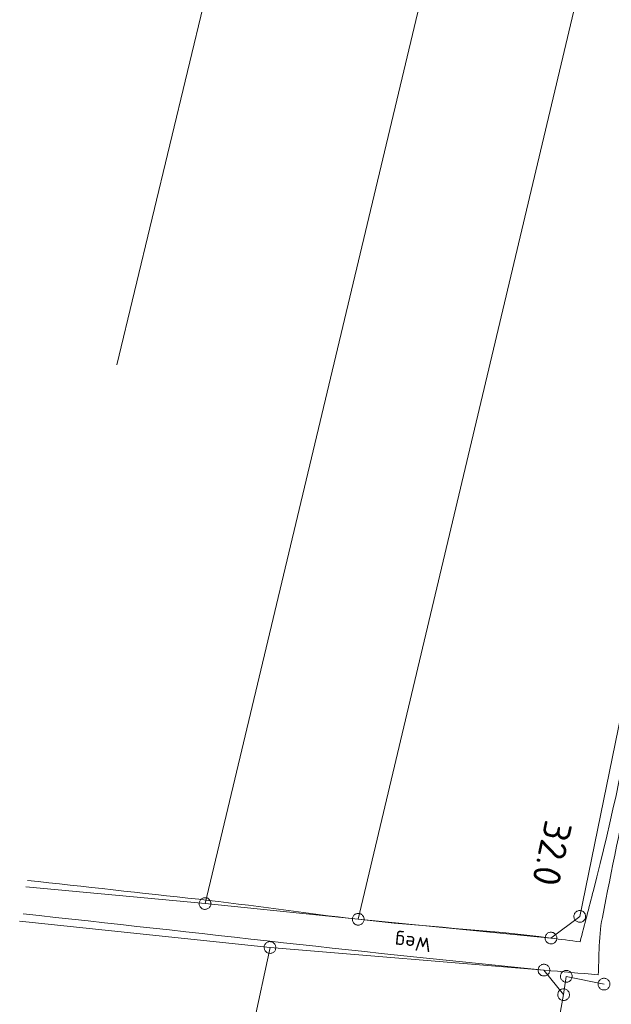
# Model space of a CAD drawing. Header units: metres. Extents: x 3425540 to 3446143, y 5432760 to 5444637.
# Tile 61 of 256: x 3435701 to 3435776, y 5439244 to 5439369. Entities that reach past the tile are written whole.
import ezdxf
from ezdxf.enums import TextEntityAlignment as Align

# ---------------------------------------------------------------- set-up
doc = ezdxf.new("R2010")
doc.units = ezdxf.units.M
for name, color, linetype, lineweight in [('B_Bestand', 9, 'Continuous', 18), ('B_Flurgrenzen', 9, 'Continuous', 18), ('B_Kilometrierung', 9, 'Continuous', 25)]:
    doc.layers.add(name, color=color, linetype=linetype, lineweight=lineweight)
doc.styles.get("Standard").update_dxf_attribs({"font": 'isocpeur.ttf'})

msp = doc.modelspace()

# ---------------------------------------------------------------- linework, layer by layer
at = {"layer": 'B_Bestand'}
for points, knots in [([(3435772.28, 5439251.59), (3435772.85, 5439253.77), (3435773.41, 5439255.96), (3435773.98, 5439258.15), (3435778.73, 5439276.48), (3435781.66, 5439295.23), (3435785.28, 5439313.81), (3435787.12, 5439323.28), (3435788.81, 5439332.79), (3435790.7, 5439342.25), (3435793.65, 5439357.01), (3435797.37, 5439371.62), (3435800.32, 5439386.39), (3435802.09, 5439395.27), (3435803.77, 5439404.16), (3435805.44, 5439413.06), (3435807.44, 5439423.71), (3435809.29, 5439434.4), (3435811.26, 5439445.06), (3435813.63, 5439457.84), (3435816.96, 5439470.33), (3435819.56, 5439483.18), (3435819.85, 5439484.63), (3435820.19, 5439486.09), (3435820.08, 5439487.55), (3435819.99, 5439488.85), (3435819.85, 5439490.15), (3435819.72, 5439491.45), (3435819.61, 5439492.56), (3435819.5, 5439493.66), (3435819.39, 5439494.77), (3435819.31, 5439495.51), (3435819.4, 5439496.27), (3435819.38, 5439497.02), (3435819.38, 5439497.09), (3435819.4, 5439497.23), (3435819.33, 5439497.24), (3435813.47, 5439497.92), (3435807.6, 5439498.37), (3435801.74, 5439498.93), (3435795.41, 5439499.53), (3435789.09, 5439500.14), (3435782.76, 5439500.74), (3435773.89, 5439501.58), (3435765.02, 5439502.37), (3435756.14, 5439503.08), (3435752.24, 5439503.39), (3435748.34, 5439503.7), (3435744.44, 5439504.01)], [0, 0, 0, 0, 0.020804, 0.020804, 0.020804, 0.19519, 0.19519, 0.19519, 0.284059, 0.284059, 0.284059, 0.422749, 0.422749, 0.422749, 0.506134, 0.506134, 0.506134, 0.605991, 0.605991, 0.605991, 0.725766, 0.725766, 0.725766, 0.739285, 0.739285, 0.739285, 0.751304, 0.751304, 0.751304, 0.761539, 0.761539, 0.761539, 0.768444, 0.768444, 0.768444, 0.769142, 0.769142, 0.769142, 0.823373, 0.823373, 0.823373, 0.881924, 0.881924, 0.881924, 0.963963, 0.963963, 0.963963, 1, 1, 1, 1]), ([(3435827.75, 5439496.14), (3435826.17, 5439496.36), (3435824.59, 5439496.58), (3435823.02, 5439496.81), (3435822.43, 5439496.89), (3435821.83, 5439497.09), (3435821.25, 5439497), (3435821.16, 5439496.99), (3435821.14, 5439496.85), (3435821.14, 5439496.77), (3435821.17, 5439495.97), (3435821.23, 5439495.17), (3435821.32, 5439494.37), (3435821.53, 5439492.67), (3435821.78, 5439490.97), (3435821.98, 5439489.26), (3435822.1, 5439488.24), (3435822.33, 5439487.2), (3435822.16, 5439486.19), (3435821.91, 5439484.7), (3435821.57, 5439483.22), (3435821.26, 5439481.74), (3435818.25, 5439467.66), (3435815.01, 5439453.63), (3435812.18, 5439439.52), (3435810.53, 5439431.24), (3435809.15, 5439422.9), (3435807.56, 5439414.61), (3435804.89, 5439400.65), (3435802.17, 5439386.69), (3435799.35, 5439372.76), (3435796.72, 5439359.73), (3435793.43, 5439346.84), (3435790.81, 5439333.81), (3435789.03, 5439324.95), (3435787.59, 5439316.02), (3435785.79, 5439307.16), (3435783.47, 5439295.71), (3435781.11, 5439284.27), (3435778.77, 5439272.83), (3435777.54, 5439266.79), (3435776.31, 5439260.75), (3435775.12, 5439254.7), (3435774.85, 5439253.34), (3435774.74, 5439251.95), (3435774.7, 5439250.56), (3435774.67, 5439249.51), (3435774.63, 5439248.45), (3435774.6, 5439247.4)], [0, 0, 0, 0, 0.018294, 0.018294, 0.018294, 0.02513, 0.02513, 0.02513, 0.026123, 0.026123, 0.026123, 0.035322, 0.035322, 0.035322, 0.055078, 0.055078, 0.055078, 0.066873, 0.066873, 0.066873, 0.084241, 0.084241, 0.084241, 0.249713, 0.249713, 0.249713, 0.34677, 0.34677, 0.34677, 0.510155, 0.510155, 0.510155, 0.662933, 0.662933, 0.662933, 0.766813, 0.766813, 0.766813, 0.90109, 0.90109, 0.90109, 0.971937, 0.971937, 0.971937, 0.987865, 0.987865, 0.987865, 1, 1, 1, 1]), ([(3435776, 5439140.26), (3435779.27, 5439156.32), (3435782.55, 5439172.38), (3435785.82, 5439188.44), (3435790.16, 5439209.78), (3435795.57, 5439230.89), (3435800.69, 5439252.06), (3435804.74, 5439268.81), (3435808.95, 5439285.52), (3435813.08, 5439302.25), (3435813.1, 5439302.32), (3435813.1, 5439302.39), (3435813.12, 5439302.45), (3435813.21, 5439302.64), (3435813.5, 5439302.27), (3435813.69, 5439302.21), (3435829.34, 5439298.08), (3435844.98, 5439293.94), (3435860.62, 5439289.81)], [0, 0, 0, 0, 0.228077, 0.228077, 0.228077, 0.531192, 0.531192, 0.531192, 0.771024, 0.771024, 0.771024, 0.771966, 0.771966, 0.771966, 0.774822, 0.774822, 0.774822, 1, 1, 1, 1]), ([(3435772.28, 5439251.59), (3435771.05, 5439251.75), (3435769.81, 5439251.91), (3435768.57, 5439252.07), (3435760.41, 5439253.14), (3435752.17, 5439253.51), (3435744, 5439254.46), (3435737.22, 5439255.25), (3435730.46, 5439256.27), (3435723.67, 5439257.01), (3435716.39, 5439257.82), (3435709.11, 5439258.62), (3435701.84, 5439259.42)], [0, 0, 0, 0, 0.052795, 0.052795, 0.052795, 0.401043, 0.401043, 0.401043, 0.69015, 0.69015, 0.69015, 1, 1, 1, 1]), ([(3435701.28, 5439255.16), (3435723.41, 5439252.77), (3435745.52, 5439250.13), (3435767.67, 5439247.99), (3435769.98, 5439247.77), (3435772.29, 5439247.59), (3435774.6, 5439247.4)], [0, 0, 0, 0, 0.905706, 0.905706, 0.905706, 1, 1, 1, 1])]:
    msp.add_open_spline(points, degree=3, knots=knots, dxfattribs=at)
at = {"layer": 'B_Flurgrenzen'}
for p, q in [((3435756.14, 5439503.08), (3435713.23, 5439325.15)), ((3435724.48, 5439256.47), (3435782.76, 5439500.74)), ((3435801.99, 5439498.88), (3435744, 5439254.46)), ((3435772.24, 5439254.84), (3435795.29, 5439367.58)), ((3435701.62, 5439258.61), (3435724.48, 5439256.47)), ((3435724.48, 5439256.47), (3435744, 5439254.46)), ((3435744, 5439254.46), (3435768.57, 5439252.07)), ((3435768.57, 5439252.07), (3435772.24, 5439254.84)), ((3435732.76, 5439250.87), (3435700.85, 5439254.24)), ((3435732.76, 5439250.87), (3435712.17, 5439154.38)), ((3435767.67, 5439247.99), (3435732.76, 5439250.87)), ((3435770.18, 5439244.86), (3435767.67, 5439247.99)), ((3435770.18, 5439244.86), (3435770.52, 5439247.19)), ((3435770.52, 5439247.19), (3435775.33, 5439246.2)), ((3435760.72, 5439193.55), (3435770.18, 5439244.86))]:
    msp.add_line(p, q, dxfattribs=at)
for points in [[(3435724.83, 5439257.14), (3435724.75, 5439257.18), (3435724.66, 5439257.2), (3435724.56, 5439257.22), (3435724.47, 5439257.22), (3435724.38, 5439257.21), (3435724.28, 5439257.19), (3435724.19, 5439257.17), (3435724.11, 5439257.12), (3435724.03, 5439257.07), (3435723.96, 5439257.01), (3435723.9, 5439256.94), (3435723.85, 5439256.86), (3435723.8, 5439256.78), (3435723.77, 5439256.69), (3435723.75, 5439256.6), (3435723.73, 5439256.51), (3435723.74, 5439256.41), (3435723.75, 5439256.32), (3435723.77, 5439256.23), (3435723.81, 5439256.15), (3435723.86, 5439256.06), (3435723.91, 5439255.99), (3435723.98, 5439255.92), (3435724.05, 5439255.86), (3435724.13, 5439255.81), (3435724.22, 5439255.77), (3435724.3, 5439255.75), (3435724.4, 5439255.73), (3435724.49, 5439255.73), (3435724.59, 5439255.74), (3435724.68, 5439255.75), (3435724.77, 5439255.78), (3435724.85, 5439255.82), (3435724.93, 5439255.87), (3435725, 5439255.94), (3435725.06, 5439256.01), (3435725.12, 5439256.08), (3435725.16, 5439256.17), (3435725.2, 5439256.26), (3435725.22, 5439256.35), (3435725.23, 5439256.44), (3435725.23, 5439256.53), (3435725.22, 5439256.63), (3435725.19, 5439256.71), (3435725.15, 5439256.8), (3435725.11, 5439256.88), (3435725.05, 5439256.96), (3435724.98, 5439257.03), (3435724.91, 5439257.09), (3435724.83, 5439257.14)], [(3435743.85, 5439253.73), (3435743.95, 5439253.71), (3435744.04, 5439253.71), (3435744.13, 5439253.72), (3435744.22, 5439253.75), (3435744.31, 5439253.78), (3435744.4, 5439253.83), (3435744.47, 5439253.88), (3435744.54, 5439253.94), (3435744.6, 5439254.01), (3435744.65, 5439254.09), (3435744.69, 5439254.18), (3435744.72, 5439254.27), (3435744.74, 5439254.36), (3435744.75, 5439254.45), (3435744.74, 5439254.54), (3435744.73, 5439254.64), (3435744.7, 5439254.73), (3435744.66, 5439254.81), (3435744.61, 5439254.89), (3435744.55, 5439254.96), (3435744.49, 5439255.03), (3435744.41, 5439255.09), (3435744.33, 5439255.14), (3435744.24, 5439255.17), (3435744.15, 5439255.2), (3435744.06, 5439255.21), (3435743.97, 5439255.21), (3435743.87, 5439255.2), (3435743.78, 5439255.18), (3435743.69, 5439255.14), (3435743.61, 5439255.1), (3435743.53, 5439255.05), (3435743.46, 5439254.98), (3435743.4, 5439254.91), (3435743.35, 5439254.83), (3435743.31, 5439254.75), (3435743.28, 5439254.66), (3435743.26, 5439254.56), (3435743.26, 5439254.47), (3435743.26, 5439254.38), (3435743.27, 5439254.29), (3435743.3, 5439254.19), (3435743.34, 5439254.11), (3435743.39, 5439254.03), (3435743.45, 5439253.96), (3435743.52, 5439253.89), (3435743.59, 5439253.83), (3435743.68, 5439253.79), (3435743.76, 5439253.75), (3435743.85, 5439253.73)], [(3435772.93, 5439254.54), (3435772.96, 5439254.63), (3435772.98, 5439254.72), (3435772.99, 5439254.81), (3435772.98, 5439254.91), (3435772.97, 5439255), (3435772.94, 5439255.09), (3435772.91, 5439255.18), (3435772.86, 5439255.26), (3435772.8, 5439255.33), (3435772.73, 5439255.4), (3435772.66, 5439255.45), (3435772.58, 5439255.5), (3435772.49, 5439255.54), (3435772.4, 5439255.56), (3435772.31, 5439255.58), (3435772.22, 5439255.59), (3435772.12, 5439255.58), (3435772.03, 5439255.56), (3435771.94, 5439255.52), (3435771.86, 5439255.48), (3435771.78, 5439255.43), (3435771.71, 5439255.37), (3435771.64, 5439255.29), (3435771.59, 5439255.22), (3435771.55, 5439255.13), (3435771.52, 5439255.04), (3435771.5, 5439254.96), (3435771.49, 5439254.86), (3435771.49, 5439254.76), (3435771.51, 5439254.67), (3435771.54, 5439254.58), (3435771.57, 5439254.49), (3435771.62, 5439254.41), (3435771.68, 5439254.34), (3435771.75, 5439254.28), (3435771.82, 5439254.22), (3435771.9, 5439254.17), (3435771.99, 5439254.13), (3435772.08, 5439254.11), (3435772.17, 5439254.09), (3435772.26, 5439254.09), (3435772.36, 5439254.1), (3435772.45, 5439254.11), (3435772.53, 5439254.15), (3435772.62, 5439254.2), (3435772.7, 5439254.25), (3435772.77, 5439254.3), (3435772.83, 5439254.38), (3435772.89, 5439254.45), (3435772.93, 5439254.54)], [(3435768.99, 5439252.69), (3435768.91, 5439252.74), (3435768.83, 5439252.77), (3435768.73, 5439252.8), (3435768.64, 5439252.82), (3435768.55, 5439252.82), (3435768.45, 5439252.81), (3435768.36, 5439252.79), (3435768.28, 5439252.76), (3435768.19, 5439252.72), (3435768.12, 5439252.66), (3435768.05, 5439252.6), (3435767.98, 5439252.53), (3435767.93, 5439252.45), (3435767.89, 5439252.37), (3435767.86, 5439252.28), (3435767.83, 5439252.19), (3435767.82, 5439252.1), (3435767.82, 5439252), (3435767.84, 5439251.91), (3435767.87, 5439251.82), (3435767.91, 5439251.73), (3435767.95, 5439251.65), (3435768.01, 5439251.57), (3435768.07, 5439251.51), (3435768.15, 5439251.45), (3435768.23, 5439251.4), (3435768.31, 5439251.37), (3435768.41, 5439251.34), (3435768.5, 5439251.33), (3435768.59, 5439251.33), (3435768.69, 5439251.33), (3435768.78, 5439251.35), (3435768.87, 5439251.38), (3435768.95, 5439251.43), (3435769.03, 5439251.48), (3435769.1, 5439251.54), (3435769.16, 5439251.61), (3435769.21, 5439251.69), (3435769.26, 5439251.78), (3435769.29, 5439251.86), (3435769.31, 5439251.95), (3435769.32, 5439252.05), (3435769.32, 5439252.14), (3435769.3, 5439252.23), (3435769.27, 5439252.32), (3435769.24, 5439252.41), (3435769.19, 5439252.49), (3435769.13, 5439252.57), (3435769.07, 5439252.63), (3435768.99, 5439252.69)], [(3435732.36, 5439251.5), (3435732.28, 5439251.45), (3435732.22, 5439251.39), (3435732.15, 5439251.31), (3435732.11, 5439251.23), (3435732.07, 5439251.15), (3435732.03, 5439251.06), (3435732.01, 5439250.97), (3435732.01, 5439250.87), (3435732.01, 5439250.78), (3435732.04, 5439250.69), (3435732.06, 5439250.6), (3435732.1, 5439250.51), (3435732.15, 5439250.43), (3435732.21, 5439250.36), (3435732.28, 5439250.3), (3435732.35, 5439250.24), (3435732.43, 5439250.19), (3435732.52, 5439250.16), (3435732.61, 5439250.14), (3435732.71, 5439250.13), (3435732.8, 5439250.12), (3435732.89, 5439250.13), (3435732.99, 5439250.16), (3435733.07, 5439250.19), (3435733.16, 5439250.23), (3435733.23, 5439250.29), (3435733.3, 5439250.35), (3435733.36, 5439250.42), (3435733.41, 5439250.5), (3435733.45, 5439250.59), (3435733.48, 5439250.68), (3435733.5, 5439250.77), (3435733.51, 5439250.86), (3435733.5, 5439250.96), (3435733.48, 5439251.05), (3435733.45, 5439251.14), (3435733.41, 5439251.22), (3435733.36, 5439251.3), (3435733.3, 5439251.38), (3435733.24, 5439251.44), (3435733.17, 5439251.5), (3435733.08, 5439251.54), (3435733, 5439251.58), (3435732.91, 5439251.6), (3435732.81, 5439251.61), (3435732.72, 5439251.62), (3435732.62, 5439251.61), (3435732.53, 5439251.58), (3435732.44, 5439251.55), (3435732.36, 5439251.5)], [(3435767.75, 5439248.74), (3435767.66, 5439248.74), (3435767.57, 5439248.73), (3435767.47, 5439248.71), (3435767.38, 5439248.68), (3435767.3, 5439248.63), (3435767.22, 5439248.58), (3435767.15, 5439248.52), (3435767.09, 5439248.45), (3435767.03, 5439248.38), (3435766.99, 5439248.29), (3435766.96, 5439248.21), (3435766.94, 5439248.11), (3435766.93, 5439248.02), (3435766.93, 5439247.92), (3435766.95, 5439247.83), (3435766.97, 5439247.74), (3435767, 5439247.65), (3435767.05, 5439247.57), (3435767.11, 5439247.5), (3435767.18, 5439247.43), (3435767.25, 5439247.37), (3435767.33, 5439247.32), (3435767.42, 5439247.29), (3435767.5, 5439247.26), (3435767.6, 5439247.24), (3435767.69, 5439247.24), (3435767.78, 5439247.25), (3435767.88, 5439247.27), (3435767.97, 5439247.3), (3435768.05, 5439247.35), (3435768.13, 5439247.4), (3435768.2, 5439247.45), (3435768.26, 5439247.53), (3435768.32, 5439247.6), (3435768.36, 5439247.69), (3435768.39, 5439247.77), (3435768.41, 5439247.87), (3435768.42, 5439247.96), (3435768.42, 5439248.06), (3435768.4, 5439248.15), (3435768.38, 5439248.24), (3435768.34, 5439248.32), (3435768.3, 5439248.41), (3435768.24, 5439248.48), (3435768.17, 5439248.54), (3435768.1, 5439248.6), (3435768.02, 5439248.65), (3435767.93, 5439248.69), (3435767.84, 5439248.72), (3435767.75, 5439248.74)], [(3435770.09, 5439247.81), (3435770.02, 5439247.75), (3435769.95, 5439247.68), (3435769.89, 5439247.6), (3435769.85, 5439247.52), (3435769.82, 5439247.43), (3435769.79, 5439247.34), (3435769.77, 5439247.25), (3435769.77, 5439247.16), (3435769.78, 5439247.06), (3435769.81, 5439246.97), (3435769.84, 5439246.89), (3435769.89, 5439246.8), (3435769.94, 5439246.73), (3435770, 5439246.65), (3435770.08, 5439246.6), (3435770.15, 5439246.54), (3435770.24, 5439246.5), (3435770.32, 5439246.47), (3435770.41, 5439246.45), (3435770.51, 5439246.45), (3435770.6, 5439246.45), (3435770.7, 5439246.46), (3435770.79, 5439246.49), (3435770.87, 5439246.53), (3435770.95, 5439246.58), (3435771.03, 5439246.64), (3435771.09, 5439246.7), (3435771.15, 5439246.78), (3435771.19, 5439246.86), (3435771.23, 5439246.95), (3435771.25, 5439247.05), (3435771.27, 5439247.14), (3435771.27, 5439247.23), (3435771.26, 5439247.32), (3435771.23, 5439247.41), (3435771.2, 5439247.5), (3435771.16, 5439247.58), (3435771.1, 5439247.66), (3435771.04, 5439247.73), (3435770.97, 5439247.79), (3435770.89, 5439247.84), (3435770.81, 5439247.89), (3435770.72, 5439247.92), (3435770.63, 5439247.93), (3435770.53, 5439247.94), (3435770.44, 5439247.94), (3435770.35, 5439247.92), (3435770.25, 5439247.89), (3435770.17, 5439247.86), (3435770.09, 5439247.81)], [(3435776.08, 5439246.2), (3435776.07, 5439246.3), (3435776.06, 5439246.39), (3435776.03, 5439246.48), (3435775.99, 5439246.56), (3435775.93, 5439246.64), (3435775.87, 5439246.72), (3435775.81, 5439246.78), (3435775.73, 5439246.83), (3435775.65, 5439246.88), (3435775.56, 5439246.91), (3435775.47, 5439246.93), (3435775.38, 5439246.95), (3435775.28, 5439246.95), (3435775.19, 5439246.93), (3435775.1, 5439246.91), (3435775.01, 5439246.88), (3435774.93, 5439246.83), (3435774.85, 5439246.78), (3435774.79, 5439246.72), (3435774.73, 5439246.64), (3435774.67, 5439246.56), (3435774.63, 5439246.48), (3435774.6, 5439246.39), (3435774.59, 5439246.3), (3435774.58, 5439246.2), (3435774.59, 5439246.11), (3435774.6, 5439246.02), (3435774.63, 5439245.92), (3435774.67, 5439245.84), (3435774.73, 5439245.77), (3435774.79, 5439245.69), (3435774.85, 5439245.62), (3435774.93, 5439245.57), (3435775.01, 5439245.52), (3435775.1, 5439245.49), (3435775.19, 5439245.47), (3435775.28, 5439245.46), (3435775.38, 5439245.46), (3435775.47, 5439245.47), (3435775.56, 5439245.49), (3435775.65, 5439245.52), (3435775.73, 5439245.57), (3435775.81, 5439245.62), (3435775.87, 5439245.69), (3435775.93, 5439245.77), (3435775.99, 5439245.84), (3435776.03, 5439245.92), (3435776.06, 5439246.02), (3435776.07, 5439246.11), (3435776.08, 5439246.2)], [(3435770.25, 5439245.6), (3435770.16, 5439245.6), (3435770.07, 5439245.6), (3435769.97, 5439245.57), (3435769.88, 5439245.54), (3435769.8, 5439245.5), (3435769.72, 5439245.44), (3435769.65, 5439245.39), (3435769.59, 5439245.31), (3435769.54, 5439245.24), (3435769.5, 5439245.15), (3435769.47, 5439245.06), (3435769.45, 5439244.97), (3435769.44, 5439244.88), (3435769.44, 5439244.78), (3435769.45, 5439244.69), (3435769.48, 5439244.6), (3435769.52, 5439244.51), (3435769.56, 5439244.43), (3435769.62, 5439244.36), (3435769.69, 5439244.3), (3435769.76, 5439244.24), (3435769.84, 5439244.19), (3435769.93, 5439244.15), (3435770.02, 5439244.12), (3435770.11, 5439244.11), (3435770.21, 5439244.11), (3435770.3, 5439244.11), (3435770.39, 5439244.14), (3435770.48, 5439244.17), (3435770.56, 5439244.21), (3435770.64, 5439244.27), (3435770.71, 5439244.32), (3435770.77, 5439244.4), (3435770.83, 5439244.47), (3435770.87, 5439244.56), (3435770.9, 5439244.65), (3435770.92, 5439244.74), (3435770.93, 5439244.83), (3435770.92, 5439244.93), (3435770.91, 5439245.02), (3435770.89, 5439245.11), (3435770.85, 5439245.2), (3435770.8, 5439245.28), (3435770.74, 5439245.35), (3435770.67, 5439245.41), (3435770.6, 5439245.47), (3435770.52, 5439245.52), (3435770.43, 5439245.56), (3435770.35, 5439245.59), (3435770.25, 5439245.6)]]:
    msp.add_lwpolyline(points, dxfattribs=at)

# ---------------------------------------------------------------- texts
at = {"layer": 'B_Bestand'}
msp.add_text('Weg', height=1.8, rotation=174.2983, dxfattribs=at).set_placement((3435753.35, 5439252.06))
at = {"layer": 'B_Kilometrierung'}
msp.add_text('32.0', height=3.499, rotation=257.741, dxfattribs=at).set_placement((3435768.71, 5439262.87), align=Align.MIDDLE)

doc.saveas('drawing.dxf')
